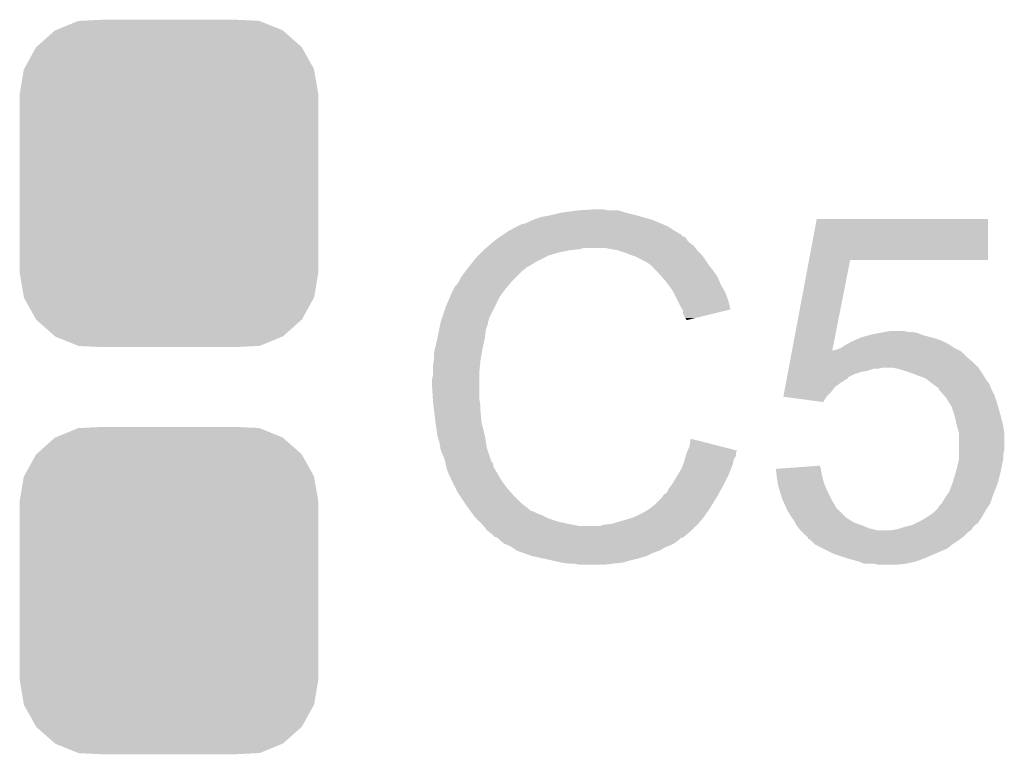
# Model space of a CAD drawing. Extents: x -1.3 to 24.2, y -3.9 to 39.2.
# Tile 40 of 42: x 15.9 to 18.2, y 27.6 to 29.3. Entities that reach past the tile are written whole.
import ezdxf

# ---------------------------------------------------------------- set-up
doc = ezdxf.new("R2010")
doc.units = 0
doc.layers.get('0').update_dxf_attribs({"linetype": 'CONTINUOUS'})
doc.layers.add('DAC_20_CLICK_V100_GTO', color=14, linetype='CONTINUOUS')
doc.layers.add('DAC_20_CLICK_V100_GTS', color=12, linetype='CONTINUOUS')

# ---------------------------------------------------------------- blocks, each defined once
blk = doc.blocks.new('CUSTOM_58')
for points in [[(-0.267216, 0.361152), (-0.213724, 0.383108), (0.26779, 0.361152), (0.21312, 0.383108)], [(-0.213724, 0.383108), (-0.20803, 0.383392), (0.21312, 0.383108), (0.212412, 0.383392)], [(-0.20803, 0.383392), (-0.154122, 0.38608), (0.212412, 0.383392), (0.154132, 0.38608)], [(-0.312264, 0.321732), (-0.26893, 0.360448), (0.312592, 0.321732), (0.268592, 0.360448)], [(-0.26893, 0.360448), (-0.267216, 0.361152), (0.268592, 0.360448), (0.26779, 0.361152)], [(-0.341452, 0.269636), (-0.313432, 0.320688), (0.341702, 0.269636), (0.313176, 0.320688)], [(-0.313432, 0.320688), (-0.312264, 0.321732), (0.313176, 0.320688), (0.312592, 0.321732)], [(-0.35179, 0.21082), (-0.342144, 0.268372), (0.35179, 0.21082), (0.34192, 0.268372)], [(-0.342144, 0.268372), (-0.341452, 0.269636), (0.34192, 0.268372), (0.341702, 0.269636)], [(-0.35179, 0.20955), (-0.35179, 0.21082), (0.35179, 0.20955), (0.35179, 0.21082)], [(-0.35179, -0.20955), (-0.35179, 0.20955), (0.35179, -0.20955), (0.35179, 0.20955)], [(-0.35179, -0.21082), (-0.35179, -0.20955), (0.35179, -0.21082), (0.35179, -0.20955)], [(-0.34192, -0.268358), (-0.35179, -0.21082), (0.342148, -0.268358), (0.35179, -0.21082)], [(-0.341702, -0.269636), (-0.34192, -0.268358), (0.341446, -0.269636), (0.342148, -0.268358)], [(-0.313184, -0.320676), (-0.341702, -0.269636), (0.31344, -0.320676), (0.341446, -0.269636)], [(-0.312594, -0.321732), (-0.313184, -0.320676), (0.312258, -0.321732), (0.31344, -0.320676)], [(-0.268602, -0.36044), (-0.312594, -0.321732), (0.26894, -0.36044), (0.312258, -0.321732)], [(-0.267792, -0.361154), (-0.268602, -0.36044), (0.2672, -0.361154), (0.26894, -0.36044)], [(-0.213136, -0.383104), (-0.267792, -0.361154), (0.213734, -0.383104), (0.2672, -0.361154)], [(-0.212414, -0.383394), (-0.213136, -0.383104), (0.207926, -0.383394), (0.213734, -0.383104)], [(-0.154122, -0.38608), (-0.212414, -0.383394), (0.154132, -0.38608), (0.207926, -0.383394)]]:
    blk.add_solid(points)

msp = doc.modelspace()

# ---------------------------------------------------------------- linework, layer by layer
at = {"layer": 'DAC_20_CLICK_V100_GTO'}
for points in [[(17.096738, 28.8163), (17.11198, 28.82138), (17.364712, 28.8163), (17.346932, 28.82138)], [(17.11198, 28.82138), (17.12722, 28.82392), (17.346932, 28.82138), (17.33804, 28.82392)], [(17.12722, 28.82392), (17.16024, 28.83154), (17.33804, 28.82392), (17.307568, 28.83154)], [(17.16024, 28.83154), (17.160254, 28.831542), (17.307568, 28.83154), (17.30756, 28.831542)], [(17.160254, 28.831542), (17.198324, 28.836618), (17.30756, 28.831542), (17.292322, 28.836618)], [(17.198324, 28.836618), (17.19834, 28.83662), (17.292322, 28.836618), (17.266922, 28.83662)], [(17.19834, 28.83662), (17.236438, 28.83916), (17.266922, 28.83662), (17.256758, 28.83916)], [(17.043404, 28.793442), (17.053554, 28.798518), (17.416778, 28.793442), (17.409162, 28.798518)], [(17.053554, 28.798518), (17.063722, 28.803602), (17.409162, 28.798518), (17.397302, 28.803602)], [(17.063722, 28.803602), (17.073882, 28.80614), (17.397302, 28.803602), (17.39138, 28.80614)], [(17.073882, 28.80614), (17.08404, 28.81122), (17.39138, 28.80614), (17.379528, 28.81122)], [(17.08404, 28.81122), (17.090388, 28.81376), (17.379528, 28.81122), (17.373602, 28.81376)], [(17.090388, 28.81376), (17.096738, 28.8163), (17.373602, 28.81376), (17.364712, 28.8163)], [(17.741562, 28.71978), (17.759696, 28.816274), (18.163514, 28.71978), (18.16354, 28.816274)], [(17.759696, 28.816274), (17.759702, 28.8163), (18.16354, 28.816274), (17.759702, 28.8163)], [(17.00784, 28.77058), (17.011644, 28.773116), (17.45149, 28.77058), (17.449796, 28.773116)], [(17.011644, 28.773116), (17.015456, 28.775658), (17.449796, 28.773116), (17.444724, 28.775658)], [(17.015456, 28.775658), (17.01546, 28.77566), (17.444724, 28.775658), (17.442206, 28.77566)], [(17.01546, 28.77566), (17.019252, 28.778188), (17.442206, 28.77566), (17.442174, 28.778188)], [(17.019252, 28.778188), (17.034512, 28.788362), (17.442174, 28.778188), (17.424398, 28.788362)], [(17.034512, 28.788362), (17.03832, 28.7909), (17.424398, 28.788362), (17.420592, 28.7909)], [(17.03832, 28.7909), (17.040866, 28.790906), (17.420592, 28.7909), (17.420582, 28.790906)], [(17.040866, 28.790906), (17.043404, 28.793442), (17.420582, 28.790906), (17.416778, 28.793442)], [(16.9799, 28.74772), (16.986106, 28.752798), (17.473932, 28.74772), (17.470122, 28.752798)], [(16.986106, 28.752798), (16.995422, 28.76042), (17.470122, 28.752798), (17.459962, 28.76042)], [(16.995422, 28.76042), (17.001628, 28.765498), (17.459962, 28.76042), (17.454882, 28.765498)], [(17.001628, 28.765498), (17.00784, 28.77058), (17.454882, 28.765498), (17.45149, 28.77058)], [(16.95704, 28.72486), (16.96212, 28.72994), (17.11706, 28.72486), (17.12722, 28.72994)], [(16.96212, 28.72994), (16.96974, 28.73756), (17.12722, 28.72994), (17.15262, 28.73756)], [(16.96974, 28.73756), (16.97482, 28.74264), (17.15262, 28.73756), (17.178022, 28.74264)], [(16.97482, 28.74264), (16.97736, 28.74518), (17.178022, 28.74264), (17.200878, 28.74518)], [(16.97736, 28.74518), (16.9799, 28.74772), (17.200878, 28.74518), (17.211038, 28.74772)], [(17.28978, 28.74264), (17.261838, 28.74772), (17.477742, 28.74264), (17.473932, 28.74772)], [(17.31264, 28.73502), (17.28978, 28.74264), (17.48536, 28.73502), (17.477742, 28.74264)], [(17.31942, 28.732478), (17.31264, 28.73502), (17.4879, 28.732478), (17.48536, 28.73502)], [(17.33296, 28.7274), (17.31942, 28.732478), (17.49171, 28.7274), (17.4879, 28.732478)], [(17.34312, 28.72232), (17.33296, 28.7274), (17.49552, 28.72232), (17.49171, 28.7274)], [(16.93873, 28.701974), (16.938752, 28.702), (17.07388, 28.701974), (17.07642, 28.702)], [(16.938752, 28.702), (16.950944, 28.71724), (17.07642, 28.702), (17.101822, 28.71724)], [(16.950944, 28.71724), (16.95704, 28.72486), (17.101822, 28.71724), (17.11706, 28.72486)], [(17.358358, 28.7147), (17.34312, 28.72232), (17.5006, 28.7147), (17.49552, 28.72232)], [(17.36598, 28.70962), (17.358358, 28.7147), (17.503988, 28.70962), (17.5006, 28.7147)], [(17.368522, 28.70708), (17.36598, 28.70962), (17.50568, 28.70708), (17.503988, 28.70962)], [(17.381222, 28.69438), (17.368522, 28.70708), (17.51584, 28.69438), (17.50568, 28.70708)], [(17.701464, 28.50642), (17.741558, 28.719758), (17.796294, 28.50642), (17.838416, 28.719758)], [(17.741558, 28.719758), (17.741562, 28.71978), (17.838416, 28.719758), (18.163514, 28.71978)], [(16.91767, 28.67152), (16.921482, 28.679136), (17.0434, 28.67152), (17.051016, 28.679136)], [(16.921482, 28.679136), (16.932908, 28.694378), (17.051016, 28.679136), (17.066258, 28.694378)], [(16.932908, 28.694378), (16.93672, 28.69946), (17.066258, 28.694378), (17.073872, 28.69946)], [(16.93672, 28.69946), (16.93873, 28.701974), (17.073872, 28.69946), (17.07388, 28.701974)], [(17.386302, 28.6893), (17.381222, 28.69438), (17.519228, 28.6893), (17.51584, 28.69438)], [(17.395188, 28.679144), (17.386302, 28.6893), (17.526, 28.679144), (17.519228, 28.6893)], [(17.40408, 28.66898), (17.395188, 28.679144), (17.530356, 28.66898), (17.526, 28.679144)], [(16.904972, 28.653742), (16.906242, 28.656276), (17.02816, 28.653742), (17.030332, 28.656276)], [(16.906242, 28.656276), (16.91132, 28.66136), (17.030332, 28.656276), (17.03469, 28.66136)], [(16.91132, 28.66136), (16.9164, 28.668982), (17.03469, 28.66136), (17.041224, 28.668982)], [(16.9164, 28.668982), (16.91767, 28.67152), (17.041224, 28.668982), (17.0434, 28.67152)], [(17.409796, 28.661358), (17.40408, 28.66898), (17.53362, 28.661358), (17.530356, 28.66898)], [(17.419318, 28.648656), (17.409796, 28.661358), (17.54088, 28.648656), (17.53362, 28.661358)], [(16.88592, 28.610558), (16.895718, 28.633418), (17.00149, 28.610558), (17.01292, 28.633418)], [(16.895718, 28.633418), (16.901162, 28.646116), (17.01292, 28.633418), (17.02244, 28.646116)], [(16.901162, 28.646116), (16.9037, 28.648662), (17.02244, 28.646116), (17.02435, 28.648662)], [(16.9037, 28.648662), (16.903702, 28.651204), (17.02435, 28.648662), (17.026256, 28.651204)], [(16.903702, 28.651204), (16.904972, 28.653742), (17.026256, 28.651204), (17.02816, 28.653742)], [(17.421858, 28.64358), (17.419318, 28.648656), (17.54378, 28.64358), (17.54088, 28.648656)], [(17.432022, 28.623258), (17.421858, 28.64358), (17.5514, 28.623258), (17.54378, 28.64358)], [(16.876606, 28.582616), (16.88592, 28.610558), (16.98752, 28.582616), (17.00149, 28.610558)], [(17.43964, 28.608022), (17.432022, 28.623258), (17.55519, 28.608022), (17.5514, 28.623258)], [(17.443032, 28.602934), (17.43964, 28.608022), (17.556454, 28.602934), (17.55519, 28.608022)], [(17.444716, 28.600406), (17.443032, 28.602934), (17.546076, 28.600406), (17.556454, 28.602934)], [(17.44472, 28.592784), (17.444716, 28.600406), (17.514786, 28.592784), (17.546076, 28.600406)], [(17.449798, 28.582624), (17.44472, 28.592784), (17.473078, 28.582624), (17.514786, 28.592784)], [(16.869664, 28.554678), (16.872712, 28.569918), (16.9799, 28.554678), (16.984978, 28.569918)], [(16.872712, 28.569918), (16.873222, 28.57246), (16.984978, 28.569918), (16.984978, 28.57246)], [(16.873222, 28.57246), (16.874066, 28.574998), (16.984978, 28.57246), (16.98498, 28.574998)], [(16.874066, 28.574998), (16.874912, 28.577534), (16.98498, 28.574998), (16.987514, 28.577534)], [(16.874912, 28.577534), (16.876606, 28.582616), (16.987514, 28.577534), (16.98752, 28.582616)], [(17.452334, 28.580086), (17.449798, 28.582624), (17.46266, 28.580086), (17.473078, 28.582624)], [(17.45234, 28.577572), (17.452334, 28.580086), (17.45234, 28.577572), (17.46266, 28.580086)], [(16.8656, 28.534362), (16.869664, 28.554678), (16.97736, 28.534362), (16.9799, 28.554678)], [(17.86382, 28.536902), (17.882434, 28.541978), (18.029758, 28.536902), (18.01114, 28.541978)], [(17.882434, 28.541978), (17.891758, 28.54452), (18.01114, 28.541978), (18.004788, 28.54452)], [(17.891758, 28.54452), (17.905716, 28.547058), (18.004788, 28.54452), (17.998442, 28.547058)], [(17.905716, 28.547058), (17.9197, 28.5496), (17.998442, 28.547058), (17.985742, 28.5496)], [(17.9197, 28.5496), (17.932402, 28.55214), (17.975582, 28.5496), (17.965422, 28.55214)], [(16.860324, 28.5115), (16.8656, 28.53436), (16.97228, 28.5115), (16.977358, 28.53436)], [(16.8656, 28.53436), (16.8656, 28.534362), (16.977358, 28.53436), (16.97736, 28.534362)], [(17.815564, 28.511502), (17.823178, 28.516578), (18.0848, 28.511502), (18.077184, 28.516578)], [(17.823178, 28.516578), (17.832068, 28.521658), (18.077184, 28.516578), (18.069562, 28.521658)], [(17.832068, 28.521658), (17.840962, 28.52674), (18.069562, 28.521658), (18.0594, 28.52674)], [(17.840962, 28.52674), (17.846674, 28.52928), (18.0594, 28.52674), (18.05432, 28.52928)], [(17.846674, 28.52928), (17.858102, 28.53436), (18.05432, 28.52928), (18.03908, 28.53436)], [(17.858102, 28.53436), (17.86382, 28.536902), (18.03908, 28.53436), (18.029758, 28.536902)], [(16.85798, 28.501342), (16.860324, 28.5115), (16.970432, 28.501342), (16.97228, 28.5115)], [(16.85798, 28.486102), (16.85798, 28.501342), (16.96766, 28.486102), (16.970432, 28.501342)], [(17.6986, 28.49118), (17.70052, 28.501398), (18.11274, 28.49118), (18.102518, 28.501398)], [(17.70052, 28.501398), (17.701464, 28.50642), (17.795304, 28.501398), (17.800324, 28.50642)], [(17.795304, 28.501398), (17.795792, 28.503878), (18.102518, 28.501398), (18.100036, 28.503878)], [(17.795792, 28.503878), (17.796294, 28.50642), (18.100036, 28.503878), (18.094956, 28.50642)], [(17.800324, 28.50642), (17.815558, 28.5115), (18.094956, 28.50642), (18.084802, 28.5115)], [(17.815558, 28.5115), (17.815564, 28.511502), (18.084802, 28.5115), (18.0848, 28.511502)], [(16.85544, 28.470862), (16.857556, 28.483562), (16.966044, 28.470862), (16.9672, 28.483562)], [(16.85544, 28.455622), (16.85544, 28.470862), (16.96466, 28.455622), (16.966044, 28.470862)], [(16.857556, 28.483562), (16.85798, 28.486102), (16.9672, 28.483562), (16.96766, 28.486102)], [(17.693826, 28.46578), (17.696214, 28.478482), (18.14068, 28.46578), (18.127978, 28.478482)], [(17.696214, 28.478482), (17.6986, 28.49118), (18.127978, 28.478482), (18.11274, 28.49118)], [(16.8529, 28.437842), (16.85544, 28.448002), (16.96466, 28.437842), (16.96466, 28.448002)], [(16.85544, 28.448002), (16.85544, 28.455622), (16.96466, 28.448002), (16.96466, 28.455622)], [(17.689528, 28.442902), (17.690962, 28.45054), (17.83334, 28.442902), (17.84858, 28.45054)], [(17.690962, 28.45054), (17.691916, 28.455618), (17.84858, 28.45054), (17.863818, 28.455618)], [(17.691916, 28.455618), (17.692394, 28.45816), (17.863818, 28.455618), (17.87906, 28.45816)], [(17.692394, 28.45816), (17.693348, 28.463238), (17.87906, 28.45816), (17.894298, 28.463238)], [(17.693348, 28.463238), (17.69335, 28.46324), (17.894298, 28.463238), (17.904458, 28.46324)], [(17.69335, 28.46324), (17.693826, 28.46578), (17.904458, 28.46324), (17.914618, 28.46578)], [(17.950182, 28.46324), (17.937478, 28.46578), (18.142374, 28.46324), (18.14068, 28.46578)], [(17.975582, 28.45562), (17.950182, 28.46324), (18.147456, 28.45562), (18.142374, 28.46324)], [(17.989124, 28.450542), (17.975582, 28.45562), (18.15084, 28.450542), (18.147456, 28.45562)], [(18.016218, 28.44038), (17.989124, 28.450542), (18.156938, 28.44038), (18.15084, 28.450542)], [(16.8529, 28.425138), (16.8529, 28.437842), (16.96466, 28.425138), (16.96466, 28.437842)], [(16.855124, 28.389578), (16.8529, 28.425138), (16.96466, 28.389578), (16.96466, 28.425138)], [(17.685234, 28.420058), (17.686666, 28.42768), (17.802858, 28.420058), (17.81302, 28.42768)], [(17.686666, 28.42768), (17.688576, 28.437838), (17.81302, 28.42768), (17.828258, 28.437838)], [(17.688576, 28.437838), (17.689052, 28.440374), (17.828258, 28.437838), (17.833322, 28.440374)], [(17.689052, 28.440374), (17.689528, 28.442902), (17.833322, 28.440374), (17.83334, 28.442902)], [(18.019394, 28.43784), (18.016218, 28.44038), (18.15846, 28.43784), (18.156938, 28.44038)], [(18.02892, 28.43022), (18.019394, 28.43784), (18.164178, 28.43022), (18.15846, 28.43784)], [(18.032302, 28.427684), (18.02892, 28.43022), (18.16608, 28.427684), (18.164178, 28.43022)], [(18.03908, 28.4226), (18.032302, 28.427684), (18.168114, 28.4226), (18.16608, 28.427684)], [(17.680944, 28.397226), (17.682848, 28.40736), (17.782566, 28.397226), (17.7927, 28.40736)], [(17.682848, 28.40736), (17.685234, 28.420058), (17.7927, 28.40736), (17.802858, 28.420058)], [(18.046692, 28.41752), (18.03908, 28.4226), (18.170146, 28.41752), (18.168114, 28.4226)], [(18.0467, 28.414982), (18.046692, 28.41752), (18.17116, 28.414982), (18.170146, 28.41752)], [(18.046702, 28.41498), (18.0467, 28.414982), (18.17116, 28.41498), (18.17116, 28.414982)], [(18.06004, 28.399738), (18.046702, 28.41498), (18.17878, 28.399738), (18.17116, 28.41498)], [(16.85544, 28.3845), (16.855124, 28.389578), (16.965676, 28.3845), (16.96466, 28.389578)], [(16.856338, 28.376878), (16.85544, 28.3845), (16.9672, 28.376878), (16.965676, 28.3845)], [(17.681152, 28.397198), (17.680944, 28.397226), (17.782538, 28.397198), (17.782566, 28.397226)], [(17.774902, 28.384502), (17.681152, 28.397198), (17.774902, 28.384502), (17.782538, 28.397198)], [(18.06448, 28.394662), (18.06004, 28.399738), (18.180474, 28.394662), (18.17878, 28.399738)], [(18.070832, 28.3845), (18.06448, 28.394662), (18.18386, 28.3845), (18.180474, 28.394662)], [(18.077178, 28.374342), (18.070832, 28.3845), (18.186764, 28.374342), (18.18386, 28.3845)], [(16.857832, 28.36418), (16.856338, 28.376878), (16.9672, 28.36418), (16.9672, 28.376878)], [(16.86052, 28.34132), (16.857832, 28.36418), (16.96928, 28.34132), (16.9672, 28.36418)], [(18.084798, 28.35148), (18.077178, 28.374342), (18.193296, 28.35148), (18.186764, 28.374342)], [(16.861246, 28.33624), (16.86052, 28.34132), (16.96974, 28.33624), (16.96928, 28.34132)], [(16.8656, 28.305762), (16.861246, 28.33624), (16.97736, 28.305762), (16.96974, 28.33624)], [(18.085364, 28.34894), (18.084798, 28.35148), (18.19402, 28.34894), (18.193296, 28.35148)], [(18.08988, 28.328618), (18.085364, 28.34894), (18.1991, 28.328618), (18.19402, 28.34894)], [(18.09496, 28.310844), (18.08988, 28.328618), (18.20164, 28.310844), (18.1991, 28.328618)], [(18.09496, 28.310838), (18.09496, 28.310844), (18.20164, 28.310838), (18.20164, 28.310844)], [(18.09496, 28.270198), (18.09496, 28.310838), (18.20164, 28.270198), (18.20164, 28.310838)], [(16.865602, 28.30576), (16.8656, 28.305762), (16.97736, 28.30576), (16.97736, 28.305762)], [(16.87068, 28.287982), (16.865602, 28.30576), (16.980324, 28.287982), (16.97736, 28.30576)], [(16.872798, 28.275278), (16.87068, 28.287982), (16.982442, 28.275278), (16.980324, 28.287982)], [(17.45996, 28.280364), (17.462526, 28.298136), (17.531916, 28.280364), (17.462526, 28.298136)], [(16.87322, 28.272742), (16.872798, 28.275278), (16.983288, 28.272742), (16.982442, 28.275278)], [(16.883378, 28.247342), (16.87322, 28.272742), (16.991758, 28.247342), (16.983288, 28.272742)], [(17.450886, 28.257494), (17.45234, 28.262582), (17.569176, 28.257494), (17.569178, 28.262582)], [(17.45234, 28.262582), (17.453424, 28.265116), (17.569178, 28.262582), (17.56918, 28.265116)], [(17.453424, 28.265116), (17.455592, 28.270172), (17.56918, 28.265116), (17.57171, 28.270172)], [(17.455592, 28.270172), (17.45996, 28.280364), (17.57171, 28.270172), (17.531916, 28.280364)], [(18.09496, 28.260038), (18.09496, 28.270198), (18.1991, 28.260038), (18.20164, 28.270198)], [(16.883888, 28.244802), (16.883378, 28.247342), (16.992604, 28.244802), (16.991758, 28.247342)], [(16.884396, 28.242256), (16.883888, 28.244802), (16.995142, 28.242256), (16.992604, 28.244802)], [(16.885414, 28.237176), (16.884396, 28.242256), (16.99768, 28.237176), (16.995142, 28.242256)], [(17.44472, 28.237178), (17.44726, 28.2448), (17.561558, 28.237178), (17.56308, 28.2448)], [(17.44726, 28.2448), (17.44871, 28.249882), (17.56308, 28.2448), (17.564098, 28.249882)], [(17.44871, 28.249882), (17.450886, 28.257494), (17.564098, 28.249882), (17.569176, 28.257494)], [(18.088608, 28.22448), (18.094958, 28.249878), (18.19402, 28.22448), (18.1991, 28.249878)], [(18.094958, 28.249878), (18.09496, 28.249882), (18.1991, 28.249878), (18.1991, 28.249882)], [(18.09496, 28.249882), (18.09496, 28.260038), (18.1991, 28.249882), (18.1991, 28.260038)], [(16.88592, 28.23464), (16.885414, 28.237176), (16.997682, 28.23464), (16.99768, 28.237176)], [(16.886556, 28.232096), (16.88592, 28.23464), (16.997682, 28.232096), (16.997682, 28.23464)], [(16.888458, 28.224482), (16.886556, 28.232096), (17.002252, 28.224482), (16.997682, 28.232096)], [(16.891, 28.2194), (16.888458, 28.224482), (17.0053, 28.2194), (17.002252, 28.224482)], [(16.89354, 28.211784), (16.891, 28.2194), (17.009652, 28.211784), (17.0053, 28.2194)], [(17.431512, 28.21178), (17.44218, 28.229556), (17.5514, 28.21178), (17.558508, 28.229556)], [(17.44218, 28.229556), (17.44472, 28.237178), (17.558508, 28.229556), (17.561558, 28.237178)], [(17.66318, 28.227016), (17.732812, 28.232096), (17.76984, 28.227016), (17.767302, 28.232096)], [(17.66381, 28.221938), (17.66318, 28.227016), (17.76984, 28.221938), (17.76984, 28.227016)], [(17.665386, 28.20924), (17.66381, 28.221938), (17.77238, 28.20924), (17.76984, 28.221938)], [(17.732812, 28.232096), (17.7673, 28.234612), (17.767302, 28.232096), (17.7673, 28.234612)], [(18.07972, 28.193998), (18.08734, 28.2194), (18.186398, 28.193998), (18.192748, 28.2194)], [(18.08734, 28.2194), (18.088608, 28.22448), (18.192748, 28.2194), (18.19402, 28.22448)], [(16.896074, 28.209246), (16.89354, 28.211784), (17.011102, 28.209246), (17.009652, 28.211784)], [(16.89608, 28.206704), (16.896074, 28.209246), (17.012556, 28.206704), (17.011102, 28.209246)], [(16.898624, 28.201618), (16.89608, 28.206704), (17.01546, 28.201618), (17.012556, 28.206704)], [(16.907512, 28.18384), (16.898624, 28.201618), (17.02816, 28.18384), (17.01546, 28.201618)], [(17.419322, 28.191462), (17.422368, 28.19654), (17.541044, 28.191462), (17.54378, 28.19654)], [(17.422368, 28.19654), (17.431512, 28.21178), (17.54378, 28.19654), (17.5514, 28.21178)], [(17.6657, 28.2067), (17.665386, 28.20924), (17.773106, 28.2067), (17.77238, 28.20924)], [(17.667878, 28.191458), (17.6657, 28.2067), (17.77746, 28.191458), (17.773106, 28.2067)], [(18.0721, 28.173676), (18.07972, 28.193998), (18.178582, 28.173676), (18.186398, 28.193998)], [(16.91386, 28.171142), (16.907512, 28.18384), (17.03927, 28.171142), (17.02816, 28.18384)], [(16.918942, 28.16352), (16.91386, 28.171142), (17.045938, 28.16352), (17.03927, 28.171142)], [(17.399002, 28.166062), (17.406622, 28.171146), (17.527368, 28.166062), (17.530106, 28.171146)], [(17.406622, 28.171146), (17.411702, 28.181296), (17.530106, 28.171146), (17.53557, 28.181296)], [(17.411702, 28.181296), (17.419322, 28.191462), (17.53557, 28.181296), (17.541044, 28.191462)], [(17.66824, 28.188922), (17.667878, 28.191458), (17.778548, 28.188922), (17.77746, 28.191458)], [(17.67293, 28.17368), (17.66824, 28.188922), (17.78508, 28.17368), (17.778548, 28.188922)], [(17.678398, 28.155902), (17.67293, 28.17368), (17.79397, 28.155902), (17.78508, 28.17368)], [(18.063632, 28.160982), (18.0721, 28.173676), (18.1737, 28.160982), (18.178582, 28.173676)], [(16.930794, 28.14574), (16.918942, 28.16352), (17.063722, 28.14574), (17.045938, 28.16352)], [(16.93418, 28.14066), (16.930794, 28.14574), (17.070254, 28.14066), (17.063722, 28.14574)], [(17.37868, 28.1432), (17.39392, 28.15844), (17.513494, 28.1432), (17.522872, 28.15844)], [(17.39392, 28.15844), (17.397306, 28.16352), (17.522872, 28.15844), (17.526, 28.16352)], [(17.397306, 28.16352), (17.399002, 28.166062), (17.526, 28.16352), (17.527368, 28.166062)], [(17.679554, 28.153362), (17.678398, 28.155902), (17.79524, 28.153362), (17.79397, 28.155902)], [(17.687636, 28.135584), (17.679554, 28.153362), (17.805402, 28.135584), (17.79524, 28.153362)], [(18.046706, 28.138126), (18.054316, 28.145736), (18.163544, 28.138126), (18.168618, 28.145736)], [(18.054316, 28.145736), (18.054322, 28.145742), (18.168618, 28.145736), (18.16862, 28.145742)], [(18.054322, 28.145742), (18.061938, 28.15844), (18.16862, 28.145742), (18.172852, 28.15844)], [(18.061938, 28.15844), (18.063632, 28.160982), (18.172852, 28.15844), (18.1737, 28.160982)], [(16.943418, 28.12796), (16.93418, 28.14066), (17.08658, 28.12796), (17.070254, 28.14066)], [(16.94342, 28.127958), (16.943418, 28.12796), (17.089124, 28.127958), (17.08658, 28.12796)], [(16.94896, 28.12034), (16.94342, 28.127958), (17.104362, 28.12034), (17.089124, 28.127958)], [(17.32788, 28.11272), (17.353278, 28.12542), (17.49298, 28.11272), (17.50205, 28.12542)], [(17.353278, 28.12542), (17.361748, 28.130502), (17.50205, 28.12542), (17.505682, 28.130502)], [(17.361748, 28.130502), (17.36598, 28.13304), (17.505682, 28.130502), (17.507242, 28.13304)], [(17.36598, 28.13304), (17.37868, 28.1432), (17.507242, 28.13304), (17.513494, 28.1432)], [(17.6911, 28.127962), (17.687636, 28.135584), (17.813022, 28.127962), (17.805402, 28.135584)], [(17.698718, 28.115262), (17.6911, 28.127962), (17.82572, 28.115262), (17.813022, 28.127962)], [(18.026378, 28.1178), (18.03654, 28.125422), (18.151202, 28.1178), (18.155558, 28.125422)], [(18.03654, 28.125422), (18.04162, 28.130502), (18.155558, 28.125422), (18.158462, 28.130502)], [(18.04162, 28.130502), (18.0467, 28.135582), (18.158462, 28.130502), (18.161848, 28.135582)], [(18.0467, 28.135582), (18.046706, 28.138126), (18.161848, 28.135582), (18.163544, 28.138126)], [(16.950808, 28.1178), (16.94896, 28.12034), (17.11198, 28.1178), (17.104362, 28.12034)], [(16.9545, 28.112722), (16.950808, 28.1178), (17.122138, 28.112722), (17.11198, 28.1178)], [(16.957042, 28.11018), (16.9545, 28.112722), (17.127222, 28.11018), (17.122138, 28.112722)], [(16.96466, 28.10256), (16.957042, 28.11018), (17.150082, 28.10256), (17.127222, 28.11018)], [(16.96974, 28.09748), (16.96466, 28.10256), (17.17294, 28.09748), (17.150082, 28.10256)], [(17.277088, 28.097482), (17.32788, 28.11272), (17.480282, 28.097482), (17.49298, 28.11272)], [(17.700624, 28.11272), (17.698718, 28.115262), (17.82826, 28.11272), (17.82572, 28.115262)], [(17.704432, 28.10764), (17.700624, 28.11272), (17.835878, 28.10764), (17.82826, 28.11272)], [(17.706338, 28.105096), (17.704432, 28.10764), (17.840118, 28.105096), (17.835878, 28.10764)], [(17.70888, 28.10002), (17.706338, 28.105096), (17.848576, 28.10002), (17.840118, 28.105096)], [(17.71142, 28.094942), (17.70888, 28.10002), (17.863812, 28.094942), (17.848576, 28.10002)], [(17.99082, 28.09748), (18.006058, 28.1051), (18.13813, 28.09748), (18.143214, 28.1051)], [(18.006058, 28.1051), (18.01825, 28.11272), (18.143214, 28.1051), (18.1483, 28.11272)], [(18.01825, 28.11272), (18.026378, 28.1178), (18.1483, 28.11272), (18.151202, 28.1178)], [(16.974818, 28.0924), (16.96974, 28.09748), (17.198342, 28.0924), (17.17294, 28.09748)], [(16.982438, 28.082242), (16.974818, 28.0924), (17.465042, 28.082242), (17.4752, 28.0924)], [(16.982442, 28.08224), (16.982438, 28.082242), (17.46504, 28.08224), (17.465042, 28.082242)], [(16.992598, 28.07462), (16.982442, 28.08224), (17.455894, 28.07462), (17.46504, 28.08224)], [(17.198342, 28.0924), (17.249142, 28.092402), (17.4752, 28.0924), (17.475202, 28.092402)], [(17.249142, 28.092402), (17.256762, 28.09494), (17.475202, 28.092402), (17.47774, 28.09494)], [(17.256762, 28.09494), (17.277082, 28.09748), (17.47774, 28.09494), (17.48028, 28.09748)], [(17.277082, 28.09748), (17.277088, 28.097482), (17.48028, 28.09748), (17.480282, 28.097482)], [(17.711422, 28.09494), (17.71142, 28.094942), (17.863818, 28.09494), (17.863812, 28.094942)], [(17.717138, 28.08732), (17.711422, 28.09494), (17.881602, 28.08732), (17.863818, 28.09494)], [(17.71904, 28.084782), (17.717138, 28.08732), (17.891754, 28.084782), (17.881602, 28.08732)], [(17.721582, 28.08224), (17.71904, 28.084782), (17.901922, 28.08224), (17.891754, 28.084782)], [(17.721584, 28.082238), (17.721582, 28.08224), (18.122898, 28.082238), (18.122898, 28.08224)], [(17.726664, 28.077158), (17.721584, 28.082238), (18.115278, 28.077158), (18.122898, 28.082238)], [(17.736822, 28.067), (17.726664, 28.077158), (18.105118, 28.067), (18.115278, 28.077158)], [(17.934942, 28.08224), (17.950182, 28.084782), (18.122898, 28.08224), (18.124594, 28.084782)], [(17.950182, 28.084782), (17.96542, 28.089858), (18.124594, 28.084782), (18.127978, 28.089858)], [(17.96542, 28.089858), (17.965426, 28.08986), (18.127978, 28.089858), (18.12798, 28.08986)], [(17.965426, 28.08986), (17.985742, 28.09494), (18.12798, 28.08986), (18.13306, 28.09494)], [(17.985742, 28.09494), (17.990808, 28.097474), (18.13306, 28.09494), (18.135594, 28.097474)], [(17.990808, 28.097474), (17.99082, 28.09748), (18.135594, 28.097474), (18.13813, 28.09748)], [(16.997682, 28.069542), (16.992598, 28.07462), (17.449802, 28.069542), (17.455894, 28.07462)], [(17.000222, 28.067004), (16.997682, 28.069542), (17.447262, 28.067004), (17.449802, 28.069542)], [(17.007836, 28.06446), (17.000222, 28.067004), (17.444718, 28.06446), (17.447262, 28.067004)], [(17.007844, 28.064454), (17.007836, 28.06446), (17.439634, 28.064454), (17.444718, 28.06446)], [(17.01292, 28.05938), (17.007844, 28.064454), (17.434558, 28.05938), (17.439634, 28.064454)], [(17.017994, 28.054306), (17.01292, 28.05938), (17.427792, 28.054306), (17.434558, 28.05938)], [(17.020514, 28.0543), (17.017994, 28.054306), (17.427784, 28.0543), (17.427792, 28.054306)], [(17.02054, 28.05178), (17.020514, 28.0543), (17.424424, 28.05178), (17.427784, 28.0543)], [(17.739354, 28.064466), (17.736822, 28.067), (18.101738, 28.064466), (18.105118, 28.067)], [(17.73936, 28.061946), (17.739354, 28.064466), (18.09838, 28.061946), (18.101738, 28.064466)], [(17.741898, 28.06192), (17.73936, 28.061946), (18.098346, 28.06192), (18.09838, 28.061946)], [(17.74444, 28.05938), (17.741898, 28.06192), (18.09496, 28.05938), (18.098346, 28.06192)], [(17.754604, 28.049222), (17.74444, 28.05938), (18.079722, 28.049222), (18.09496, 28.05938)], [(17.020588, 28.05176), (17.02054, 28.05178), (17.424398, 28.05176), (17.424424, 28.05178)], [(17.032412, 28.04668), (17.020588, 28.05176), (17.41424, 28.04668), (17.424398, 28.05176)], [(17.038324, 28.04414), (17.032412, 28.04668), (17.407888, 28.04414), (17.41424, 28.04668)], [(17.042134, 28.0416), (17.038324, 28.04414), (17.401538, 28.0416), (17.407888, 28.04414)], [(17.053558, 28.033982), (17.042134, 28.0416), (17.388846, 28.033982), (17.401538, 28.0416)], [(17.053564, 28.03398), (17.053558, 28.033982), (17.388844, 28.03398), (17.388846, 28.033982)], [(17.06779, 28.0289), (17.053564, 28.03398), (17.3736, 28.0289), (17.388844, 28.03398)], [(17.754608, 28.04922), (17.754604, 28.049222), (18.07972, 28.04922), (18.079722, 28.049222)], [(17.774926, 28.03906), (17.754608, 28.04922), (18.067018, 28.03906), (18.07972, 28.04922)], [(17.80032, 28.02636), (17.774926, 28.03906), (18.037384, 28.02636), (18.067018, 28.03906)], [(17.08912, 28.021282), (17.06779, 28.0289), (17.358364, 28.021282), (17.3736, 28.0289)], [(17.08914, 28.021278), (17.08912, 28.021282), (17.358358, 28.021278), (17.358364, 28.021282)], [(17.11283, 28.0162), (17.08914, 28.021278), (17.34058, 28.0162), (17.358358, 28.021278)], [(17.12468, 28.01366), (17.11283, 28.0162), (17.33042, 28.01366), (17.34058, 28.0162)], [(17.135688, 28.01112), (17.12468, 28.01366), (17.32026, 28.01112), (17.33042, 28.01366)], [(17.157702, 28.00604), (17.135688, 28.01112), (17.302478, 28.00604), (17.32026, 28.01112)], [(17.17548, 28.0035), (17.157702, 28.00604), (17.27962, 28.0035), (17.302478, 28.00604)], [(17.8308, 28.0162), (17.80032, 28.02636), (18.01368, 28.0162), (18.037384, 28.02636)], [(17.85874, 28.008582), (17.8308, 28.0162), (17.993362, 28.008582), (18.01368, 28.0162)], [(17.858746, 28.00858), (17.85874, 28.008582), (17.993358, 28.00858), (17.993362, 28.008582)], [(17.871436, 28.003502), (17.858746, 28.00858), (17.970506, 28.003502), (17.993358, 28.00858)], [(17.200878, 28.00096), (17.188178, 28.0035), (17.259298, 28.00096), (17.27962, 28.0035)], [(17.894298, 28.0035), (17.871436, 28.003502), (17.970498, 28.0035), (17.970506, 28.003502)], [(17.904458, 28.00096), (17.894298, 28.0035), (17.947638, 28.00096), (17.970498, 28.0035)]]:
    msp.add_solid(points, dxfattribs=at)

# ---------------------------------------------------------------- block references
at = {"layer": 'DAC_20_CLICK_V100_GTS'}
for p in [(16.23314, 28.90012), (16.23314, 27.94)]:
    msp.add_blockref('CUSTOM_58', p, dxfattribs=at)

doc.saveas('drawing.dxf')
